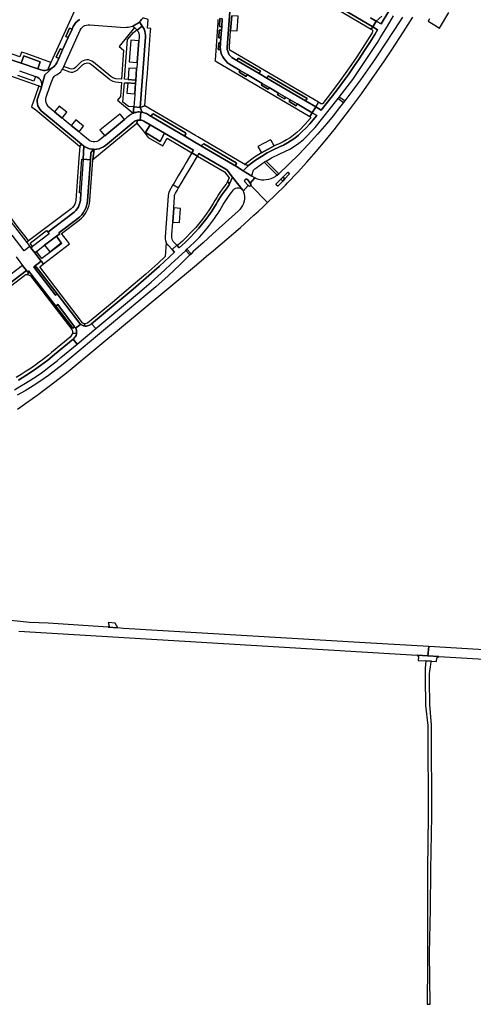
# Model space of a CAD drawing. Header units: metres. Extents: x 127325 to 135234, y 401140 to 409815.
# Tile 48 of 125: x 129664 to 129983, y 406306 to 406998. Entities that reach past the tile are written whole.
import ezdxf

# ---------------------------------------------------------------- set-up
doc = ezdxf.new("R2010")
doc.units = ezdxf.units.M
doc.layers.add('wegvakonderdelen', color=7, linetype='Continuous')

msp = doc.modelspace()

# ---------------------------------------------------------------- linework, layer by layer
at = {"layer": 'wegvakonderdelen'}
for points in [[(129806.82, 406998.84), (129806.4, 406993.13), (129806.22, 406990.74), (129805.83, 406985.36), (129805.57, 406981.86), (129805.46, 406980.3), (129805.41, 406979.67), (129805.38, 406979.04), (129805.38, 406978.41), (129805.42, 406977.78), (129805.48, 406977.15), (129805.8, 406975.39), (129806.34, 406973.69), (129807.09, 406972.08), (129808.05, 406970.57), (129809.19, 406969.19), (129810.49, 406967.98), (129811.94, 406966.93), (129819.43, 406962.51), (129824.36, 406959.61), (129834.87, 406953.42), (129839.79, 406950.52), (129846.36, 406946.65), (129851.29, 406943.74), (129854.49, 406941.86), (129859.41, 406938.96), (129870.08, 406932.67), (129872.58, 406936.86), (129865.39, 406941.09), (129838.06, 406957.17), (129838.06, 406957.17), (129832.64, 406960.36), (129817.01, 406969.56), (129814.69, 406970.92), (129813.57, 406971.66), (129812.58, 406972.56), (129811.74, 406973.61), (129811.08, 406974.78), (129810.6, 406976.03), (129810.32, 406977.34), (129810.25, 406978.68), (129814.65, 407039.02)], [(129814.65, 407039.02), (129810.25, 406978.68), (129810.32, 406977.34), (129810.6, 406976.03), (129811.08, 406974.78), (129811.74, 406973.61), (129812.58, 406972.56), (129813.57, 406971.66), (129814.69, 406970.92), (129817.01, 406969.56), (129817.94, 406971.24), (129833.68, 406961.98), (129832.64, 406960.36), (129838.06, 406957.17), (129839.06, 406958.82), (129866.37, 406942.76), (129865.39, 406941.09), (129872.58, 406936.86), (129873.51, 406938.56), (129874.37, 406940.13), (129812.07, 406976.8), (129811.83, 406977.96), (129811.77, 406979.13), (129812.63, 406990.68), (129812.63, 406990.68), (129813.39, 407000.91)], [(129828.02, 407043.05), (129912.58, 406993.28), (129914.92, 406997.21), (129911.02, 406999.5)], [(129849.54, 407028.09), (129911.46, 406991.61), (129912.58, 406993.28), (129828.02, 407043.05)], [(129703.03, 407004.87), (129686.2, 406968.18), (129686.2, 406968.18), (129684.26, 406962.91), (129685.05, 406963.16), (129685.82, 406963.48), (129686.56, 406963.86), (129687.27, 406964.31), (129687.93, 406964.81), (129688.54, 406965.34), (129689.1, 406965.93), (129689.6, 406966.56), (129690.06, 406967.23), (129690.46, 406967.94), (129691.82, 406970.93), (129690.01, 406971.76), (129692.76, 406977.79), (129694.57, 406976.96), (129698.51, 406985.61), (129696.78, 406986.4), (129699.47, 406992.31), (129701.2, 406991.52), (129702.07, 406993.42), (129702.9, 406994.84), (129703.91, 406996.12), (129705.08, 406997.26), (129706.39, 406998.24)], [(129923.84, 407004.26), (129918.42, 406995.2), (129914.92, 406997.21), (129912.58, 406993.28), (129915.99, 406991.14), (129914.03, 406987.87), (129910.47, 406982.12), (129906.83, 406976.43), (129903.1, 406970.78), (129899.3, 406965.19), (129895.42, 406959.65), (129893.47, 406956.93), (129890.14, 406952.39), (129886.76, 406947.88), (129883.33, 406943.42), (129879.85, 406939), (129876.31, 406934.61), (129872.58, 406936.86), (129870.08, 406932.67), (129873.14, 406930.77), (129870.71, 406927.87), (129868.22, 406925.04), (129865.65, 406922.27), (129863.02, 406919.56), (129860.31, 406916.92), (129857.87, 406914.98), (129855.31, 406913.18), (129852.66, 406911.54), (129849.91, 406910.06), (129847.07, 406908.74), (129842.67, 406906.78), (129838.39, 406904.58), (129834.24, 406902.14), (129830.23, 406899.48), (129826.37, 406896.59), (129825.25, 406895.69), (129821.52, 406892.02), (129827.58, 406888.21), (129827.5, 406888.41), (129828.17, 406891.09), (129828.4, 406891.68), (129828.76, 406892.34), (129829.23, 406892.94), (129829.69, 406893.38), (129830.97, 406894.36), (129832.28, 406895.31), (129833.6, 406896.23), (129834.93, 406897.14), (129836.29, 406898.02), (129836.29, 406898.02), (129837.56, 406898.81), (129839.44, 406899.92), (129841.36, 406901), (129843.3, 406902.02), (129845.27, 406902.99), (129847.26, 406903.91), (129850.77, 406905.44), (129854.17, 406907.21), (129857.45, 406909.2), (129860.59, 406911.41), (129863.57, 406913.83), (129872.07, 406922.37), (129888.13, 406942.85), (129888.9, 406943.84), (129898.55, 406956.15), (129908.02, 406970.3), (129915.78, 406982.2), (129917.86, 406985.45), (129922.84, 406993.69), (129927.08, 407000.96)], [(129919, 407000.65), (129914.92, 406997.21), (129918.42, 406995.2), (129923.84, 407004.26)], [(129952.45, 406998.85), (129951.39, 406997.05), (129956.11, 406994.27), (129959.52, 406992.27), (129966, 407003.21)], [(129706.39, 406998.24), (129705.08, 406997.26), (129703.91, 406996.12), (129702.9, 406994.84), (129702.07, 406993.42), (129701.2, 406991.52), (129698.51, 406985.61), (129694.57, 406976.96), (129691.82, 406970.93), (129690.46, 406967.94), (129690.06, 406967.23), (129689.6, 406966.56), (129689.1, 406965.93), (129688.54, 406965.34), (129687.93, 406964.81), (129682.17, 406959.5), (129679.72, 406950.97), (129679.68, 406950.82), (129677.06, 406943.38), (129676.75, 406941.98), (129676.66, 406940.54), (129676.8, 406939.11), (129677.17, 406937.72), (129677.75, 406936.41), (129678.54, 406935.21), (129679.5, 406934.14), (129703.63, 406914.23), (129707.92, 406910.74), (129709.57, 406909.4), (129710.37, 406908.87), (129711.86, 406908.09), (129713.45, 406907.52), (129715.1, 406907.17), (129716.2, 406907.07), (129716.78, 406907.05), (129718.48, 406907.17), (129720.14, 406907.52), (129721.74, 406908.09), (129723.25, 406908.88), (129724.63, 406909.86), (129744.21, 406925.99), (129744.21, 406925.99), (129744.73, 406926.41), (129745.3, 406926.77), (129745.89, 406927.07), (129746.52, 406927.31), (129747.16, 406927.49), (129747.54, 406927.57), (129747.93, 406927.62), (129748.32, 406927.65), (129748.71, 406927.65), (129749.1, 406927.64), (129749.48, 406933.3), (129748.44, 406933.35), (129747.62, 406933.32), (129746.8, 406933.22), (129745.99, 406933.07), (129745.2, 406932.86), (129744.42, 406932.58), (129744.21, 406932.5), (129743.35, 406932.09), (129742.53, 406931.62), (129739.78, 406929.36), (129738.69, 406928.47), (129738.15, 406928.02), (129724.14, 406916.51), (129723.6, 406916.06), (129720.71, 406913.69), (129719.67, 406913.04), (129718.52, 406912.59), (129717.31, 406912.38), (129716.08, 406912.4), (129714.87, 406912.65), (129713.74, 406913.13), (129712.72, 406913.82), (129707.47, 406918.14), (129706.63, 406918.84), (129706.09, 406919.28), (129700.46, 406923.92), (129699.92, 406924.37), (129695.73, 406927.81), (129694.87, 406928.52), (129694.33, 406928.97), (129688.79, 406933.54), (129688.24, 406933.98), (129684.92, 406936.72), (129684.08, 406937.69), (129683.43, 406938.79), (129683, 406940), (129682.79, 406941.26), (129682.82, 406942.54), (129683.09, 406943.8), (129685.91, 406951.88), (129687.01, 406955.03), (129687.39, 406956.11), (129687.72, 406956.92), (129688.17, 406957.66), (129688.73, 406958.33), (129689.4, 406958.89), (129690.15, 406959.34), (129690.79, 406959.7), (129691.66, 406960.27), (129692.47, 406960.92), (129693.2, 406961.65), (129693.85, 406962.46), (129694.42, 406963.33), (129694.75, 406963.95), (129695.33, 406965.22), (129706.99, 406990.95), (129707.59, 406991.94), (129708.35, 406992.82), (129709.26, 406993.54), (129710.27, 406994.1), (129711.37, 406994.46), (129712.52, 406994.63), (129713.68, 406994.6), (129738.33, 406992.83), (129739.46, 406992.84), (129740.59, 406992.93), (129741.71, 406993.12), (129742.81, 406993.39), (129743.88, 406993.75), (129744.73, 406994.1), (129745.56, 406994.5), (129746.36, 406994.96), (129747.13, 406995.47), (129747.87, 406996.03), (129748.57, 406996.63), (129749.34, 406997.4), (129750.05, 406998.22)], [(129803.75, 406998.31), (129803.61, 406996.35), (129801.69, 406969.84), (129801.66, 406969.4), (129803.03, 406968.59), (129843.32, 406944.91), (129868.35, 406930.2), (129870.08, 406932.67), (129859.41, 406938.96), (129858.67, 406937.75), (129853.85, 406940.66), (129854.49, 406941.86), (129851.29, 406943.74), (129850.49, 406942.45), (129845.67, 406945.35), (129846.36, 406946.65), (129839.79, 406950.52), (129839.06, 406949.33), (129834.24, 406952.23), (129834.87, 406953.42), (129834.87, 406953.42), (129824.36, 406959.61), (129823.57, 406958.32), (129818.75, 406961.23), (129819.43, 406962.51), (129811.94, 406966.93), (129810.49, 406967.98), (129809.19, 406969.19), (129808.05, 406970.57), (129807.09, 406972.08), (129806.34, 406973.69), (129805.8, 406975.39), (129805.48, 406977.15), (129804.01, 406977.27), (129804.25, 406981.98), (129805.57, 406981.86), (129805.83, 406985.36), (129804.43, 406985.48), (129804.71, 406990.88), (129806.22, 406990.74), (129806.4, 406993.13), (129804.72, 406993.3), (129805.09, 406998.99)], [(129933.39, 407000), (129927.92, 406991.42), (129920.17, 406979.6), (129917.02, 406974.83), (129913.82, 406970.09), (129910.58, 406965.38), (129907.29, 406960.69), (129903.97, 406956.04), (129899.74, 406950.27), (129898.48, 406948.55), (129892.89, 406941.13), (129892.07, 406940.06), (129889.2, 406936.36), (129884.74, 406930.72), (129880.22, 406925.13), (129873.83, 406917.74), (129867.25, 406910.5), (129860.49, 406903.44), (129853.56, 406896.54), (129846.45, 406889.83), (129845.46, 406888.91), (129844.08, 406887.88), (129842.59, 406887.02), (129841.02, 406886.33), (129839.37, 406885.83), (129837.68, 406885.52), (129835.96, 406885.41), (129834.24, 406885.49), (129832.55, 406885.78), (129830.9, 406886.26), (129830.35, 406886.47), (129829.59, 406886.94), (129826.45, 406883.34), (129826.45, 406883.34), (129826.91, 406882.59), (129826.96, 406882.4), (129826.98, 406882.2), (129826.95, 406882), (129826.89, 406881.81), (129826.79, 406881.63), (129838.67, 406869.78), (129843.62, 406874.52), (129851.15, 406881.9), (129852.73, 406883.48), (129859.55, 406890.67), (129866.24, 406897.98), (129872.78, 406905.43), (129879.19, 406913), (129885.45, 406920.69), (129890.86, 406927.71), (129896.21, 406934.78), (129898.98, 406938.49), (129904.56, 406946.11), (129910.05, 406953.78), (129915.46, 406961.5), (129920.79, 406969.29), (129926.03, 406977.13), (129934.22, 406989.69), (129940.73, 406999.99)], [(129911.02, 406999.5), (129914.92, 406997.21), (129919, 407000.65)], [(129658.5, 406970.05), (129665.53, 406967.61), (129667.29, 406972.68), (129678.85, 406968.67), (129677.09, 406963.6), (129679.18, 406962.88), (129680.19, 406962.67), (129681.21, 406962.57), (129682.24, 406962.58), (129683.26, 406962.69), (129684.26, 406962.91), (129686.2, 406968.18), (129668.85, 406974.34), (129665.59, 406975.3), (129664.53, 406972.19), (129602.74, 406993.67)], [(129617.79, 406972.7), (129677.91, 406951.73), (129679.68, 406950.82), (129679.72, 406950.97), (129679.91, 406952.04), (129679.9, 406953.13), (129679.7, 406954.2), (129679.3, 406955.22), (129678.72, 406956.14), (129677.98, 406956.95), (129677.11, 406957.6), (129676.13, 406958.09), (129675.6, 406958.27), (129674.43, 406955.01), (129663.09, 406958.96)], [(129664.2, 406962.25), (129675.6, 406958.27), (129676.13, 406958.09), (129677.11, 406957.6), (129677.98, 406956.95), (129678.72, 406956.14), (129679.3, 406955.22), (129679.7, 406954.2), (129679.9, 406953.13), (129679.91, 406952.04), (129679.72, 406950.97), (129682.17, 406959.5), (129687.93, 406964.81), (129687.27, 406964.31), (129686.56, 406963.86), (129685.82, 406963.48), (129685.05, 406963.16), (129684.26, 406962.91), (129683.26, 406962.69), (129682.24, 406962.58), (129681.21, 406962.57), (129680.19, 406962.67), (129679.18, 406962.88), (129679.18, 406962.88), (129677.09, 406963.6), (129665.53, 406967.61), (129658.5, 406970.05)], [(129662.75, 406724.51), (129669.52, 406729.2), (129673.47, 406732), (129677.39, 406734.83), (129681.29, 406737.7), (129685.17, 406740.6), (129689.02, 406743.53), (129697.28, 406750), (129701.18, 406753.13), (129787.19, 406824.8), (129787.19, 406824.8), (129791.85, 406828.68), (129795.72, 406831.91), (129800.54, 406835.88), (129805.32, 406839.89), (129810.08, 406843.94), (129814.8, 406848.03), (129819.48, 406852.15), (129822.38, 406854.74), (129825.68, 406857.71), (129828.95, 406860.7), (129832.21, 406863.71), (129835.45, 406866.73), (129838.67, 406869.78), (129826.79, 406881.63), (129826.52, 406881.38), (129826.19, 406881.24), (129825.83, 406881.22), (129825.48, 406881.33), (129825.2, 406881.56), (129825.03, 406881.73), (129821.56, 406877.77), (129821.8, 406877.21), (129822.19, 406875.6), (129822.37, 406873.96), (129822.33, 406872.31), (129822.09, 406870.67), (129821.64, 406869.08), (129820.99, 406867.56), (129820.15, 406866.14), (129819.13, 406864.83), (129817.96, 406863.67), (129800.26, 406847.62), (129793.27, 406841.43), (129786.39, 406835.13), (129784.88, 406833.65), (129784.02, 406832.8), (129777.1, 406826), (129768.73, 406818.12), (129760.14, 406810.49), (129694.86, 406756.03), (129689.8, 406751.98), (129684.61, 406748.08), (129679.3, 406744.35), (129673.88, 406740.79), (129668.35, 406737.39), (129662.72, 406734.17)], [(129661.8, 406831.42), (129666.33, 406825.51), (129669.09, 406821.97), (129669.79, 406821.01), (129670.6, 406821.66), (129689.71, 406796.83), (129691.13, 406797.92), (129702.99, 406782.37), (129703.35, 406781.89), (129703.66, 406781.4), (129707.25, 406784.13), (129707.07, 406784.29), (129706.71, 406784.67), (129690.67, 406805.53), (129689.5, 406804.62), (129674.86, 406823.65), (129674.23, 406824.47), (129679.38, 406828.41), (129674.94, 406834.3), (129674.94, 406834.3), (129672.2, 406837.9), (129671.5, 406838.78), (129667.62, 406835.82), (129659.19, 406846.81)], [(129660.63, 406738.09), (129664.53, 406740.3), (129668.38, 406742.6), (129672.18, 406744.99), (129675.93, 406747.45), (129679.62, 406750), (129682.43, 406752.03), (129685.21, 406754.11), (129687.95, 406756.24), (129690.66, 406758.41), (129693.33, 406760.63), (129704.77, 406770.17), (129701.91, 406773.7), (129688.94, 406762.87), (129684.08, 406758.95), (129679.1, 406755.19), (129674, 406751.59), (129668.79, 406748.15), (129663.47, 406744.89)], [(129663.47, 406744.89), (129668.79, 406748.15), (129674, 406751.59), (129679.1, 406755.19), (129684.08, 406758.95), (129688.94, 406762.87), (129701.91, 406773.7), (129702.67, 406774.34), (129703.2, 406774.92), (129703.64, 406775.58), (129703.99, 406776.29), (129704.24, 406777.04), (129704.39, 406777.81), (129701.47, 406777.58), (129699.98, 406775.06), (129686.86, 406764.16), (129684.7, 406762.42), (129682.52, 406760.71), (129680.32, 406759.02), (129678.1, 406757.35), (129675.86, 406755.72), (129672.46, 406753.33), (129669, 406751.03), (129665.48, 406748.81), (129661.92, 406746.67)], [(129663.79, 406568.38), (129943.78, 406551.57), (129951.38, 406551.11), (129951.95, 406557.48), (129907.14, 406560.18), (129737.45, 406570.32), (129733.38, 406570.6), (129733.38, 406570.6), (129726.46, 406571.06), (129684.39, 406573.9), (129677.84, 406574.09), (129671.29, 406574.49), (129664.77, 406575.1), (129658.27, 406575.93)]]:
    msp.add_lwpolyline(points, dxfattribs=at)
for points in [[(129750.51, 406993.72), (129748.57, 406996.63), (129747.87, 406996.03), (129747.13, 406995.47), (129746.36, 406994.96), (129745.56, 406994.5), (129744.73, 406994.1), (129743.88, 406993.75), (129745.19, 406992.65), (129746.77, 406991.08), (129746.89, 406990.93), (129750.51, 406993.72)], [(129756.32, 406990.29), (129756.45, 406992.03), (129754.14, 406992.28), (129754.59, 406998.38), (129751.03, 406999.61), (129750.85, 406999.32), (129750.66, 406999.04), (129750.46, 406998.76), (129750.26, 406998.49), (129750.05, 406998.22), (129749.34, 406997.4), (129748.57, 406996.63), (129750.51, 406993.72), (129751.2, 406992.67), (129751.82, 406991.43), (129752.29, 406990.13), (129752.61, 406988.79), (129752.77, 406987.41), (129752.77, 406986.03), (129749.15, 406936.57), (129752.46, 406937.69), (129753.82, 406956.24), (129753.92, 406957.58), (129756.32, 406990.29)], [(129806.82, 406998.84), (129805.09, 406998.99), (129804.72, 406993.3), (129806.4, 406993.13), (129806.82, 406998.84)], [(129817.88, 407000.58), (129813.39, 407000.91), (129812.63, 406990.68), (129817.14, 406990.33), (129817.88, 407000.58)], [(129716.18, 406968.39), (129715.13, 406969.1), (129713.97, 406969.6), (129712.74, 406969.88), (129711.48, 406969.94), (129710.23, 406969.76), (129709.03, 406969.36), (129707.92, 406968.75), (129706.95, 406967.94), (129704.21, 406965.21), (129703.57, 406964.49), (129702.78, 406963.94), (129701.88, 406963.6), (129700.93, 406963.49), (129699.97, 406963.61), (129695.33, 406965.22), (129694.75, 406963.95), (129694.42, 406963.33), (129699.28, 406961.63), (129700.45, 406961.41), (129701.65, 406961.42), (129702.82, 406961.67), (129703.92, 406962.14), (129704.9, 406962.82), (129705.73, 406963.68), (129708.42, 406966.37), (129709.21, 406967.01), (129710.11, 406967.47), (129711.09, 406967.73), (129712.1, 406967.78), (129713.11, 406967.62), (129714.05, 406967.25), (129714.9, 406966.69), (129727.2, 406956.61), (129728, 406955.97), (129728.87, 406955.44), (129729.8, 406955.01), (129730.77, 406954.7), (129731.78, 406954.5), (129735.91, 406954.16), (129735.16, 406944.25), (129733.02, 406941.56), (129744.21, 406932.5), (129744.57, 406936.89), (129740.85, 406937.15), (129736.98, 406940.32), (129737.96, 406953.9), (129740.32, 406953.72), (129745.34, 406953.33), (129745.45, 406953.32), (129745.56, 406953.35), (129745.67, 406953.4), (129745.76, 406953.47), (129745.82, 406953.56), (129745.96, 406955.37), (129745.92, 406955.48), (129745.85, 406955.58), (129745.77, 406955.65), (129745.66, 406955.71), (129745.55, 406955.74), (129740.52, 406956.11), (129738.14, 406956.28), (129740.2, 406984.24), (129744.28, 406989.18), (129746.77, 406991.08), (129745.19, 406992.65), (129734.24, 406979.39), (129737.46, 406976.67), (129736.06, 406956.3), (129732, 406956.63), (129731.23, 406956.79), (129730.49, 406957.04), (129729.78, 406957.38), (129729.12, 406957.79), (129728.51, 406958.28), (129716.18, 406968.39)], [(129701.2, 406991.52), (129699.47, 406992.31), (129696.78, 406986.4), (129698.51, 406985.61), (129701.2, 406991.52)], [(129752.77, 406986.03), (129752.77, 406987.41), (129752.61, 406988.79), (129752.29, 406990.13), (129751.82, 406991.43), (129751.2, 406992.67), (129750.51, 406993.72), (129746.89, 406990.93), (129747.26, 406990.42), (129747.58, 406989.88), (129747.91, 406989.15), (129748.15, 406988.38), (129748.28, 406987.59), (129748.32, 406986.79), (129748.26, 406985.99), (129748.06, 406983.35), (129746.92, 406968.22), (129746.87, 406967.52), (129746.64, 406964.48), (129746.59, 406963.78), (129745.96, 406955.37), (129745.82, 406953.56), (129745.26, 406946.1), (129745.21, 406945.41), (129744.57, 406936.89), (129749.15, 406936.57), (129752.77, 406986.03)], [(129806.22, 406990.74), (129804.71, 406990.88), (129804.43, 406985.48), (129805.83, 406985.36), (129806.22, 406990.74)], [(129893.47, 406956.93), (129895.42, 406959.65), (129899.3, 406965.19), (129903.1, 406970.78), (129906.83, 406976.43), (129910.47, 406982.12), (129914.03, 406987.87), (129915.99, 406991.14), (129912.58, 406993.28), (129911.46, 406991.61), (129911.93, 406991.24), (129912.27, 406990.74), (129912.43, 406990.17), (129912.41, 406989.57), (129912.21, 406989.01), (129906.84, 406980.45), (129901.29, 406971.99), (129895.58, 406963.65), (129889.71, 406955.42), (129883.67, 406947.32), (129877.47, 406939.33), (129877.22, 406939.13), (129876.93, 406939), (129876.61, 406938.96), (129876.3, 406939.02), (129876.01, 406939.16), (129874.37, 406940.13), (129873.51, 406938.56), (129872.58, 406936.86), (129876.31, 406934.61), (129879.85, 406939), (129883.33, 406943.42), (129886.76, 406947.88), (129890.14, 406952.39), (129893.47, 406956.93)], [(129748.06, 406983.35), (129742.42, 406983.82), (129741.37, 406968.56), (129746.92, 406968.22), (129748.06, 406983.35)], [(129805.46, 406980.3), (129805.57, 406981.86), (129804.25, 406981.98), (129804.01, 406977.27), (129805.48, 406977.15), (129805.42, 406977.78), (129805.38, 406978.41), (129805.38, 406979.04), (129805.41, 406979.67), (129805.46, 406980.3)], [(129694.57, 406976.96), (129692.76, 406977.79), (129690.01, 406971.76), (129691.82, 406970.93), (129694.57, 406976.96)], [(129665.53, 406967.61), (129677.09, 406963.6), (129678.85, 406968.67), (129667.29, 406972.68), (129665.53, 406967.61)], [(129817.01, 406969.56), (129832.64, 406960.36), (129833.68, 406961.98), (129817.94, 406971.24), (129817.01, 406969.56)], [(129746.59, 406963.78), (129741.07, 406964.18), (129740.52, 406956.11), (129745.55, 406955.74), (129745.66, 406955.71), (129745.77, 406955.65), (129745.85, 406955.58), (129745.92, 406955.48), (129745.96, 406955.37), (129746.59, 406963.78)], [(129819.43, 406962.51), (129818.75, 406961.23), (129823.57, 406958.32), (129824.36, 406959.61), (129819.43, 406962.51)], [(129745.82, 406953.56), (129745.76, 406953.47), (129745.67, 406953.4), (129745.56, 406953.35), (129745.45, 406953.32), (129745.34, 406953.33), (129740.32, 406953.72), (129739.8, 406946.45), (129745.26, 406946.1), (129745.82, 406953.56)], [(129834.87, 406953.42), (129834.24, 406952.23), (129839.06, 406949.33), (129839.79, 406950.52), (129834.87, 406953.42)], [(129839.06, 406958.82), (129838.06, 406957.17), (129865.39, 406941.09), (129866.37, 406942.76), (129839.06, 406958.82)], [(129679.5, 406934.14), (129678.54, 406935.21), (129677.75, 406936.41), (129677.17, 406937.72), (129676.8, 406939.11), (129676.66, 406940.54), (129676.75, 406941.98), (129677.06, 406943.38), (129679.68, 406950.82), (129677.91, 406951.73), (129675.29, 406944.19), (129672.69, 406936.91), (129675.65, 406934.76), (129706.37, 406909.4), (129706.66, 406909.23), (129707.92, 406910.74), (129703.63, 406914.23), (129679.5, 406934.14)], [(129846.36, 406946.65), (129845.67, 406945.35), (129850.49, 406942.45), (129851.29, 406943.74), (129846.36, 406946.65)], [(129854.49, 406941.86), (129853.85, 406940.66), (129858.67, 406937.75), (129859.41, 406938.96), (129854.49, 406941.86)], [(129888.9, 406943.84), (129888.13, 406942.85), (129888.97, 406942.26), (129892.07, 406940.06), (129892.89, 406941.13), (129889.7, 406943.3), (129888.9, 406943.84)], [(129697.52, 406933.23), (129692.03, 406937.46), (129688.79, 406933.54), (129694.33, 406928.97), (129697.52, 406933.23)], [(129749.15, 406936.57), (129744.57, 406936.89), (129744.21, 406932.5), (129744.42, 406932.58), (129745.2, 406932.86), (129745.99, 406933.07), (129746.8, 406933.22), (129747.62, 406933.32), (129748.44, 406933.35), (129749.48, 406933.3), (129750.36, 406933.19), (129749.15, 406936.57)], [(129791.54, 406909.82), (129781.1, 406915.95), (129756.02, 406930.68), (129754.13, 406931.79), (129753.42, 406932.18), (129752.69, 406932.51), (129751.93, 406932.8), (129751.15, 406933.02), (129750.36, 406933.19), (129749.48, 406933.3), (129749.1, 406927.64), (129749.63, 406927.58), (129750.14, 406927.48), (129750.65, 406927.34), (129751.15, 406927.17), (129751.63, 406926.95), (129756.01, 406924.37), (129766.2, 406918.38), (129786.48, 406906.46), (129785.41, 406904.64), (129789.33, 406902.34), (129790.4, 406904.16), (129809.17, 406893.12), (129810.12, 406892.33), (129813.91, 406887.58), (129821.03, 406878.67), (129821.47, 406877.97), (129821.56, 406877.77), (129825.03, 406881.73), (129822.84, 406883.99), (129822.57, 406884.39), (129822.47, 406884.87), (129822.56, 406885.34), (129822.83, 406885.75), (129823.23, 406886.02), (129823.71, 406886.12), (129824.18, 406886.03), (129824.59, 406885.77), (129826.01, 406884.05), (129826.45, 406883.34), (129829.59, 406886.94), (129827.58, 406888.21), (129821.52, 406892.02), (129816.76, 406895.01), (129791.54, 406909.82)], [(129789.66, 406915.8), (129787.91, 406916.83), (129752.46, 406937.69), (129749.15, 406936.57), (129750.36, 406933.19), (129751.15, 406933.02), (129751.93, 406932.8), (129752.69, 406932.51), (129753.42, 406932.18), (129754.13, 406931.79), (129756.02, 406930.68), (129756.29, 406930.61), (129756.58, 406930.61), (129756.85, 406930.7), (129757.08, 406930.87), (129757.26, 406931.09), (129757.64, 406931.74), (129758.3, 406931.91), (129781.01, 406918.58), (129781.17, 406917.92), (129780.79, 406917.25), (129780.68, 406916.98), (129780.66, 406916.68), (129780.73, 406916.4), (129780.88, 406916.15), (129781.1, 406915.95), (129791.54, 406909.82), (129791.83, 406909.71), (129792.14, 406909.7), (129792.44, 406909.79), (129792.7, 406909.96), (129792.89, 406910.2), (129793.3, 406910.81), (129793.89, 406910.98), (129816.54, 406897.69), (129816.77, 406897.05), (129816.4, 406896.39), (129816.29, 406896.1), (129816.27, 406895.78), (129816.35, 406895.48), (129816.52, 406895.21), (129816.76, 406895.01), (129821.52, 406892.02), (129825.25, 406895.69), (129822.72, 406896.34), (129789.66, 406915.8)], [(129873.14, 406930.77), (129870.08, 406932.67), (129868.35, 406930.2), (129868.61, 406929.98), (129868.77, 406929.69), (129868.82, 406929.36), (129868.76, 406929.04), (129868.59, 406928.75), (129865.05, 406924.69), (129861.26, 406920.78), (129859.12, 406918.8), (129856.86, 406916.95), (129854.49, 406915.24), (129852.03, 406913.67), (129849.47, 406912.25), (129847.26, 406911.22), (129843.26, 406909.49), (129834.34, 406904.69), (129829.44, 406901.46), (129822.72, 406896.34), (129825.25, 406895.69), (129826.37, 406896.59), (129830.23, 406899.48), (129834.24, 406902.14), (129838.39, 406904.58), (129842.67, 406906.78), (129847.07, 406908.74), (129849.91, 406910.06), (129852.66, 406911.54), (129855.31, 406913.18), (129857.87, 406914.98), (129860.31, 406916.92), (129863.02, 406919.56), (129865.65, 406922.27), (129868.22, 406925.04), (129870.71, 406927.87), (129873.14, 406930.77)], [(129703.76, 406927.91), (129700.46, 406923.92), (129706.09, 406919.28), (129709.22, 406923.35), (129703.76, 406927.91)], [(129746.7, 406925.4), (129747.16, 406927.49), (129746.52, 406927.31), (129745.89, 406927.07), (129745.3, 406926.77), (129744.73, 406926.41), (129744.21, 406925.99), (129724.63, 406909.86), (129723.25, 406908.88), (129721.74, 406908.09), (129720.14, 406907.52), (129718.48, 406907.17), (129716.78, 406907.05), (129715.84, 406900.01), (129746.7, 406925.4)], [(129738.15, 406928.02), (129735.15, 406931.44), (129734.79, 406931.84), (129720.83, 406920.54), (129721.34, 406919.92), (129724.14, 406916.51), (129738.15, 406928.02)], [(129766.2, 406918.38), (129763.2, 406912.65), (129752.84, 406918.88), (129756.01, 406924.37), (129751.63, 406926.95), (129751.15, 406927.17), (129750.65, 406927.34), (129750.14, 406927.48), (129749.63, 406927.58), (129749.1, 406927.64), (129748.71, 406927.65), (129748.32, 406927.65), (129747.93, 406927.62), (129747.54, 406927.57), (129747.16, 406927.49), (129746.7, 406925.4), (129751.06, 406919.97), (129754.78, 406915.46), (129762.48, 406911.02), (129763.87, 406910.22), (129765.08, 406909.52), (129768.12, 406914.93), (129785.41, 406904.64), (129786.48, 406906.46), (129766.2, 406918.38)], [(129757.26, 406931.09), (129757.08, 406930.87), (129756.85, 406930.7), (129756.58, 406930.61), (129756.29, 406930.61), (129756.02, 406930.68), (129781.1, 406915.95), (129780.88, 406916.15), (129780.73, 406916.4), (129780.66, 406916.68), (129780.68, 406916.98), (129780.79, 406917.25), (129781.17, 406917.92), (129781.01, 406918.58), (129758.3, 406931.91), (129757.64, 406931.74), (129757.26, 406931.09)], [(129756.01, 406924.37), (129752.84, 406918.88), (129763.2, 406912.65), (129766.2, 406918.38), (129756.01, 406924.37)], [(129831.77, 406909.07), (129832.01, 406908.65), (129834.34, 406904.69), (129843.26, 406909.49), (129841.13, 406913.25), (129840.79, 406913.86), (129831.77, 406909.07)], [(129709.57, 406909.4), (129707.92, 406910.74), (129706.66, 406909.23), (129706.03, 406900.52), (129703.93, 406871.4), (129703.65, 406869.97), (129703.15, 406868.61), (129702.44, 406867.34), (129701.54, 406866.2), (129700.48, 406865.21), (129670.68, 406842.69), (129669.36, 406841.59), (129671.5, 406838.78), (129672.2, 406837.9), (129673.44, 406838.85), (129671.72, 406841.15), (129683.24, 406849.99), (129684.13, 406848.84), (129702.57, 406862.9), (129703.75, 406863.99), (129704.77, 406865.22), (129705.63, 406866.57), (129706.29, 406868.03), (129706.76, 406869.56), (129707.02, 406871.14), (129707.38, 406876.52), (129706.31, 406876.59), (129708.01, 406900.13), (129708.95, 406900.07), (129709.57, 406909.4)], [(129716.78, 406907.05), (129716.2, 406907.07), (129714.46, 406904.72), (129714.1, 406899.75), (129712.08, 406870.96), (129711.86, 406869.14), (129711.44, 406867.35), (129710.83, 406865.62), (129710.04, 406863.97), (129709.08, 406862.41), (129707.95, 406860.97), (129706.67, 406859.65), (129705.26, 406858.49), (129691.99, 406848.36), (129692.49, 406847.66), (129690.21, 406845.92), (129693.63, 406841.44), (129693.99, 406840.96), (129679.96, 406830.27), (129676.14, 406835.21), (129674.94, 406834.3), (129679.38, 406828.41), (129681.13, 406826.53), (129699.49, 406840.55), (129697.99, 406842.47), (129693.87, 406847.91), (129706.2, 406857.32), (129707.74, 406858.6), (129709.13, 406860.04), (129710.36, 406861.63), (129711.41, 406863.34), (129712.26, 406865.15), (129712.92, 406867.05), (129713.37, 406869), (129713.6, 406870.99), (129715.79, 406899.46), (129715.84, 406900.01), (129716.78, 406907.05)], [(129716.2, 406907.07), (129715.1, 406907.17), (129713.45, 406907.52), (129711.86, 406908.09), (129710.37, 406908.87), (129709.57, 406909.4), (129708.95, 406900.07), (129714.1, 406899.75), (129714.46, 406904.72), (129716.2, 406907.07)], [(129792.89, 406910.2), (129792.7, 406909.96), (129792.44, 406909.79), (129792.14, 406909.7), (129791.83, 406909.71), (129791.54, 406909.82), (129816.76, 406895.01), (129816.52, 406895.21), (129816.35, 406895.48), (129816.27, 406895.78), (129816.29, 406896.1), (129816.4, 406896.39), (129816.77, 406897.05), (129816.54, 406897.69), (129793.89, 406910.98), (129793.3, 406910.81), (129792.89, 406910.2)], [(129705.26, 406858.49), (129706.67, 406859.65), (129707.95, 406860.97), (129709.08, 406862.41), (129710.04, 406863.97), (129710.83, 406865.62), (129711.44, 406867.35), (129711.86, 406869.14), (129712.08, 406870.96), (129714.1, 406899.75), (129708.95, 406900.07), (129707.38, 406876.52), (129707.02, 406871.14), (129706.76, 406869.56), (129706.29, 406868.03), (129705.63, 406866.57), (129704.77, 406865.22), (129703.75, 406863.99), (129702.57, 406862.9), (129684.13, 406848.84), (129685.03, 406847.7), (129673.44, 406838.85), (129672.2, 406837.9), (129674.94, 406834.3), (129676.14, 406835.21), (129681.91, 406839.6), (129690.21, 406845.92), (129692.49, 406847.66), (129691.99, 406848.36), (129705.26, 406858.49)], [(129784.86, 406894.84), (129789.33, 406902.34), (129785.41, 406904.64), (129781.32, 406897.74), (129779.49, 406894.64), (129775.83, 406888.42), (129772.19, 406882.19), (129772.1, 406882.05), (129776.07, 406879.91), (129778.66, 406884.32), (129780.29, 406887.09), (129784.86, 406894.84)], [(129790.4, 406904.16), (129789.33, 406902.34), (129808.43, 406891.14), (129811.68, 406887.08), (129810.36, 406884.34), (129811.9, 406882.87), (129813.91, 406887.58), (129810.12, 406892.33), (129809.17, 406893.12), (129790.4, 406904.16)], [(129837.56, 406898.81), (129836.29, 406898.02), (129845.46, 406888.91), (129846.45, 406889.83), (129837.56, 406898.81)], [(129654.66, 406863.71), (129653.75, 406864.85), (129649.59, 406861.67), (129626.21, 406892.07), (129625.88, 406892.53), (129625.63, 406893.04), (129625.45, 406893.58), (129625.36, 406894.14), (129625.35, 406894.71), (129623.18, 406893.64), (129652.95, 406854.93), (129656.73, 406857.94), (129663.09, 406849.83), (129669.36, 406841.59), (129670.68, 406842.69), (129668.86, 406845.06), (129663.41, 406852.2), (129658.17, 406859.1), (129654.66, 406863.71)], [(129813.91, 406887.58), (129811.9, 406882.87), (129811.6, 406882.11), (129811.18, 406881.41), (129809.45, 406879.11), (129807.93, 406877.07), (129806.47, 406874.99), (129805.08, 406872.87), (129803.75, 406870.71), (129802.48, 406868.51), (129799.37, 406863.53), (129795.95, 406858.75), (129793.18, 406855.16), (129790.29, 406851.67), (129787.26, 406848.3), (129784.12, 406845.03), (129780.86, 406841.89), (129776.53, 406837.88), (129774.8, 406839.74), (129771.47, 406836.67), (129773.21, 406834.8), (129762.57, 406824.95), (129753.39, 406816.79), (129744.07, 406808.8), (129714.81, 406784.42), (129717.87, 406781.1), (129747.1, 406805.48), (129751.92, 406809.55), (129756.69, 406813.68), (129761.42, 406817.86), (129766.1, 406822.09), (129770.73, 406826.37), (129781.09, 406835.97), (129781.97, 406836.79), (129783.98, 406838.65), (129787.45, 406841.97), (129790.78, 406845.43), (129793.97, 406849.02), (129797.01, 406852.73), (129799.91, 406856.55), (129801.29, 406858.39), (129802.6, 406860.26), (129803.87, 406862.17), (129805.07, 406864.13), (129806.21, 406866.11), (129807.49, 406868.29), (129808.84, 406870.44), (129810.24, 406872.55), (129811.7, 406874.62), (129813.21, 406876.65), (129814.65, 406878.52), (129815.42, 406879.24), (129816.34, 406879.75), (129817.33, 406880.04), (129818.35, 406880.06), (129819.36, 406879.83), (129820.27, 406879.36), (129821.03, 406878.67), (129813.91, 406887.58)], [(129795.95, 406858.75), (129799.37, 406863.53), (129802.48, 406868.51), (129803.75, 406870.71), (129805.08, 406872.87), (129806.47, 406874.99), (129807.93, 406877.07), (129809.45, 406879.11), (129811.18, 406881.41), (129811.6, 406882.11), (129811.9, 406882.87), (129810.36, 406884.34), (129809.49, 406882.53), (129808.22, 406880.93), (129806.99, 406879.3), (129805.57, 406877.32), (129804.21, 406875.31), (129802.91, 406873.25), (129801.66, 406871.16), (129800.48, 406869.04), (129797.46, 406864.43), (129794.19, 406859.78), (129791.89, 406856.78), (129790.01, 406854.46), (129788.08, 406852.19), (129786.09, 406849.96), (129784.06, 406847.78), (129781.98, 406845.65), (129778.86, 406842.62), (129775.64, 406839.71), (129774.8, 406839.74), (129776.53, 406837.88), (129780.86, 406841.89), (129784.12, 406845.03), (129787.26, 406848.3), (129790.29, 406851.67), (129793.18, 406855.16), (129795.95, 406858.75)], [(129826.91, 406882.59), (129826.45, 406883.34), (129826.01, 406884.05), (129824.59, 406885.77), (129824.18, 406886.03), (129823.71, 406886.12), (129823.23, 406886.02), (129822.83, 406885.75), (129822.56, 406885.34), (129822.47, 406884.87), (129822.57, 406884.39), (129822.84, 406883.99), (129825.03, 406881.73), (129825.2, 406881.56), (129825.48, 406881.33), (129825.83, 406881.22), (129826.19, 406881.24), (129826.52, 406881.38), (129826.79, 406881.63), (129826.89, 406881.81), (129826.95, 406882), (129826.98, 406882.2), (129826.96, 406882.4), (129826.91, 406882.59)], [(129847.93, 406886.08), (129849.39, 406887.5), (129852.46, 406890.5), (129852.84, 406890.71), (129853.29, 406890.71), (129853.67, 406890.49), (129853.89, 406890.11), (129853.89, 406889.67), (129853.68, 406889.28), (129850.71, 406886.23), (129849.3, 406884.77), (129846.36, 406881.75), (129845.98, 406881.51), (129845.54, 406881.46), (129845.12, 406881.61), (129844.81, 406881.93), (129844.66, 406882.34), (129844.71, 406882.78), (129844.95, 406883.16), (129847.93, 406886.08)], [(129849.3, 406884.77), (129847.93, 406886.08), (129844.95, 406883.16), (129844.71, 406882.78), (129844.66, 406882.34), (129844.81, 406881.93), (129845.12, 406881.61), (129845.54, 406881.46), (129845.98, 406881.51), (129846.36, 406881.75), (129849.3, 406884.77)], [(129850.71, 406886.23), (129849.39, 406887.5), (129847.93, 406886.08), (129849.3, 406884.77), (129850.71, 406886.23)], [(129853.68, 406889.28), (129853.89, 406889.67), (129853.89, 406890.11), (129853.67, 406890.49), (129853.29, 406890.71), (129852.84, 406890.71), (129852.46, 406890.5), (129849.39, 406887.5), (129850.71, 406886.23), (129853.68, 406889.28)], [(129772.29, 406842.33), (129771.88, 406843.2), (129771.57, 406844.11), (129771.36, 406845.05), (129771.27, 406846.01), (129771.29, 406846.97), (129771.92, 406855.81), (129772.64, 406865.86), (129773.19, 406873.63), (129773.19, 406874.18), (129773.27, 406874.72), (129773.41, 406875.25), (129773.63, 406875.75), (129773.91, 406876.22), (129775.03, 406878.13), (129776.07, 406879.91), (129772.1, 406882.05), (129769.35, 406877.34), (129768.93, 406875.92), (129768.67, 406874.47), (129766.67, 406845.46), (129766.66, 406844.66), (129766.73, 406843.86), (129766.88, 406843.07), (129767.11, 406842.3), (129767.41, 406841.55), (129767.62, 406841.13), (129767.86, 406840.73), (129768.11, 406840.34), (129768.39, 406839.96), (129768.69, 406839.6), (129771.47, 406836.67), (129774.8, 406839.74), (129772.29, 406842.33)], [(129772.64, 406865.86), (129771.92, 406855.81), (129776.74, 406855.59), (129777.37, 406865.43), (129772.64, 406865.86)], [(129693.63, 406841.44), (129690.21, 406845.92), (129681.91, 406839.6), (129685.46, 406835.1), (129693.63, 406841.44)], [(129773.21, 406834.8), (129771.47, 406836.67), (129768.69, 406839.6), (129768.39, 406839.96), (129768.11, 406840.34), (129767.86, 406840.73), (129767.62, 406841.13), (129767.41, 406841.55), (129766.66, 406831.71), (129761.59, 406826.89), (129752.98, 406819.22), (129744.2, 406811.74), (129729.52, 406799.47), (129718.52, 406790.28), (129712.11, 406784.92), (129710.28, 406784.34), (129709.75, 406782.88), (129710.51, 406782.78), (129711.28, 406782.79), (129712.04, 406782.9), (129712.78, 406783.12), (129713.48, 406783.44), (129713.99, 406783.76), (129714.47, 406784.14), (129714.81, 406784.42), (129744.07, 406808.8), (129753.39, 406816.79), (129762.57, 406824.95), (129773.21, 406834.8)], [(129781.97, 406836.79), (129781.09, 406835.97), (129784.02, 406832.8), (129784.88, 406833.65), (129781.97, 406836.79)], [(129669.09, 406821.97), (129666.33, 406825.51), (129640.41, 406805.72), (129639.65, 406805.12), (129619.8, 406789.95), (129615.04, 406786.27), (129608.41, 406781.2), (129609.89, 406776.67), (129669.09, 406821.97)], [(129667.92, 406818.54), (129668.31, 406818.78), (129668.72, 406818.97), (129669.16, 406819.09), (129669.62, 406819.14), (129670.07, 406819.13), (129670.6, 406821.66), (129669.79, 406821.01), (129669.09, 406821.97), (129609.89, 406776.67), (129610.83, 406775.04), (129611.13, 406775.19), (129611.43, 406775.35), (129611.71, 406775.54), (129611.98, 406775.74), (129612.24, 406775.96), (129667.92, 406818.54)], [(129681.13, 406826.53), (129679.38, 406828.41), (129674.23, 406824.47), (129674.86, 406823.65), (129676.03, 406824.56), (129690.67, 406805.53), (129706.71, 406784.67), (129707.07, 406784.29), (129707.25, 406784.13), (129707.46, 406783.95), (129707.87, 406783.65), (129708.31, 406783.4), (129708.78, 406783.18), (129709.26, 406783.01), (129709.75, 406782.88), (129710.28, 406784.34), (129709.9, 406784.39), (129709.52, 406784.51), (129709.17, 406784.67), (129708.84, 406784.89), (129708.55, 406785.15), (129678.53, 406824.55), (129681.13, 406826.53)], [(129674.86, 406823.65), (129689.5, 406804.62), (129690.67, 406805.53), (129676.03, 406824.56), (129674.86, 406823.65)], [(129670.6, 406821.66), (129670.07, 406819.13), (129672.06, 406818.12), (129677.6, 406810.9), (129685.32, 406800.86), (129700.99, 406780.46), (129701.25, 406779.92), (129701.43, 406779.35), (129701.52, 406778.76), (129701.54, 406778.17), (129701.47, 406777.58), (129704.39, 406777.81), (129704.43, 406778.52), (129704.39, 406779.23), (129704.26, 406779.93), (129704.04, 406780.61), (129703.74, 406781.26), (129703.66, 406781.4), (129703.35, 406781.89), (129702.99, 406782.37), (129701.76, 406781.41), (129689.71, 406796.83), (129670.6, 406821.66)], [(129689.71, 406796.83), (129701.76, 406781.41), (129702.99, 406782.37), (129691.13, 406797.92), (129689.71, 406796.83)], [(129717.87, 406781.1), (129714.81, 406784.42), (129714.47, 406784.14), (129713.99, 406783.76), (129713.48, 406783.44), (129712.78, 406783.12), (129712.04, 406782.9), (129711.28, 406782.79), (129710.51, 406782.78), (129709.75, 406782.88), (129709.26, 406783.01), (129708.78, 406783.18), (129708.31, 406783.4), (129707.87, 406783.65), (129707.46, 406783.95), (129707.25, 406784.13), (129703.66, 406781.4), (129703.74, 406781.26), (129704.04, 406780.61), (129704.26, 406779.93), (129704.39, 406779.23), (129704.43, 406778.52), (129704.39, 406777.81), (129704.24, 406777.04), (129703.99, 406776.29), (129703.64, 406775.58), (129703.2, 406774.92), (129702.67, 406774.34), (129701.91, 406773.7), (129704.77, 406770.17), (129717.87, 406781.1)], [(129731.38, 406574.01), (129726.68, 406574.35), (129727.22, 406571.94), (129727.18, 406571.62), (129726.46, 406571.06), (129733.38, 406570.6), (129731.38, 406574.01)], [(130456.37, 406529.71), (130455.68, 406529.49), (130454.97, 406529.33), (130454.25, 406529.22), (130453.52, 406529.16), (130452.79, 406529.15), (130422.9, 406530.09), (130403.91, 406530.78), (130374.97, 406532.23), (130192.22, 406543.02), (129951.95, 406557.48), (129951.38, 406551.11), (129958.95, 406550.64), (130370.84, 406526.09), (130382.64, 406525.43), (130394.46, 406524.84), (130406.27, 406524.33), (130418.09, 406523.9), (130429.91, 406523.54), (130456.56, 406522.82), (130456.37, 406529.71)], [(129958.95, 406550.64), (129951.38, 406551.11), (129943.78, 406551.57), (129944.71, 406550.2), (129944.54, 406547.69), (129949.85, 406547.38), (129953.83, 406547.16), (129957.38, 406546.95), (129957.5, 406549.56), (129958.95, 406550.64)], [(129953.83, 406547.16), (129949.85, 406547.38), (129949.42, 406542.24), (129949.29, 406535.64), (129949.67, 406516.06), (129951.22, 406502.08), (129951.23, 406500), (129951.43, 406438.44), (129951.02, 406400.86), (129951.1, 406372.82), (129951.02, 406334.56), (129950.88, 406306.03), (129953, 406306.02), (129952.35, 406342.02), (129953.15, 406372.95), (129953.37, 406400.47), (129954.09, 406438.46), (129953.89, 406500), (129953.88, 406502.17), (129952.67, 406516.79), (129952.41, 406533.23), (129952.42, 406535.66), (129952.53, 406538.09), (129952.74, 406540.51), (129953.05, 406542.92), (129953.45, 406545.31), (129953.83, 406547.16)]]:
    msp.add_lwpolyline(points, close=True, dxfattribs=at)

doc.saveas('drawing.dxf')
